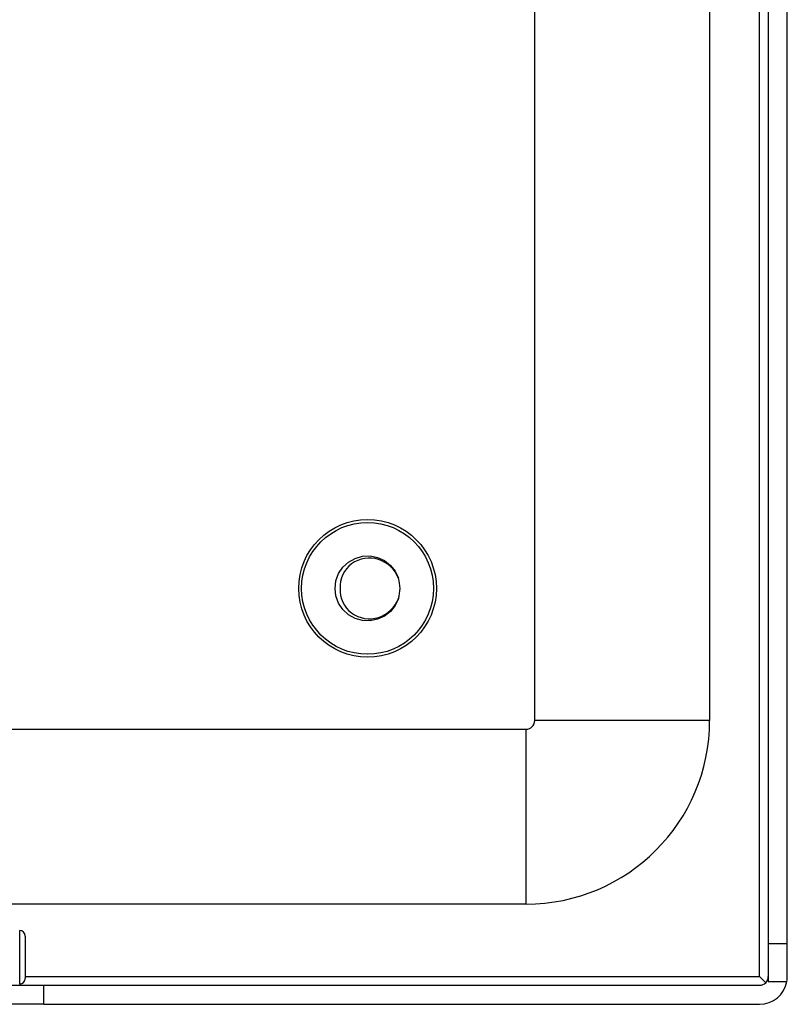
# Model space of a CAD drawing. Header units: inches. Extents: x 12 to 399, y 35 to 188.
# Tile 142 of 256: x 93.22 to 95.96, y 99.75 to 103.27. Entities that reach past the tile are written whole.
import ezdxf

# ---------------------------------------------------------------- set-up
doc = ezdxf.new("R2010")
doc.units = ezdxf.units.IN
doc.header["$MEASUREMENT"] = 0
doc.layers.add('Visible Edges(ANSI)', color=7, linetype='Continuous', lineweight=25)
doc.layers.add('Visible Tangent Edges(ANSI)', color=7, linetype='Continuous', lineweight=25)

msp = doc.modelspace()

# ---------------------------------------------------------------- linework, layer by layer
at = {"layer": 'Visible Edges(ANSI)'}
for p, q in [((95.8933, 129.5682), (95.8933, 99.9652)), ((95.9613, 99.9652), (95.9613, 129.5682)), ((95.6838, 114.4864), (95.6838, 100.7632)), ((95.0588, 100.7632), (95.0588, 114.3243)), ((55.0918, 100.7322), (95.0278, 100.7322)), ((95.0278, 100.1072), (92.9662, 100.1072)), ((93.2379, 99.993), (93.2379, 99.8414)), ((95.9613, 99.9652), (95.8933, 99.9652)), ((95.8933, 99.9652), (95.8933, 99.8312)), ((95.9613, 99.8482), (95.9613, 99.9652)), ((95.8842, 99.8263), (95.8623, 99.8482)), ((92.9923, 99.8172), (93.3043, 99.8172)), ((93.3043, 99.8172), (95.8623, 99.8172)), ((95.8933, 99.8312), (95.9598, 99.8312)), ((93.3043, 99.7492), (92.9923, 99.7492)), ((93.3043, 99.7492), (95.8623, 99.7492))]:
    msp.add_line(p, q, dxfattribs=at)
at = {"layer": 'Visible Edges(ANSI)', "flags": 128}
for points in [[(94.5717, 101.199), (94.5602, 101.1743), (94.5432, 101.1529), (94.5218, 101.136), (94.497, 101.1247), (94.4702, 101.1194), (94.443, 101.1205), (94.4167, 101.128), (94.393, 101.1413), (94.373, 101.1598), (94.3578, 101.1825), (94.3484, 101.2081), (94.3452, 101.2352), (94.3484, 101.2623), (94.3578, 101.2879), (94.373, 101.3106), (94.393, 101.3291), (94.4168, 101.3425), (94.443, 101.3499), (94.4702, 101.351), (94.497, 101.3457), (94.5218, 101.3344), (94.5433, 101.3175), (94.5602, 101.2962), (94.5717, 101.2714)], [(94.5717, 101.2714), (94.5664, 101.283), (94.56, 101.2938), (94.5524, 101.3039), (94.5437, 101.3131), (94.534, 101.3213), (94.5235, 101.3283), (94.5123, 101.3341), (94.5004, 101.3386), (94.4882, 101.3417), (94.4757, 101.3434), (94.463, 101.3436), (94.4504, 101.3423), (94.4381, 101.3395), (94.4262, 101.3354), (94.4148, 101.3298), (94.4043, 101.3229), (94.3946, 101.3148), (94.386, 101.3056), (94.3785, 101.2954), (94.3724, 101.2844), (94.3677, 101.2726), (94.3645, 101.2604), (94.3629, 101.2478), (94.3629, 101.2352)], [(94.3629, 101.2352), (94.3629, 101.2226), (94.3645, 101.2101), (94.3677, 101.1979), (94.3724, 101.1861), (94.3785, 101.1751), (94.3859, 101.1649), (94.3945, 101.1556), (94.4042, 101.1475), (94.4148, 101.1406), (94.4261, 101.1351), (94.4381, 101.1309), (94.4504, 101.1281), (94.463, 101.1269), (94.4756, 101.127), (94.4881, 101.1287), (94.5004, 101.1318), (94.5122, 101.1363), (94.5235, 101.1421), (94.534, 101.1491), (94.5437, 101.1573), (94.5524, 101.1665), (94.56, 101.1765), (94.5664, 101.1874), (94.5717, 101.199)]]:
    msp.add_lwpolyline(points, dxfattribs=at)
at = {"layer": 'Visible Edges(ANSI)'}
for radius in [0.2461, 0.2355]:
    msp.add_circle((94.4613, 101.2352), radius, dxfattribs=at)
for centre, radius, start, end in [((94.4613, 101.2352), 0.1161, 341.832, 18.168), ((95.0278, 100.7632), 0.031, 270, 0), ((95.0278, 100.7632), 0.656, 270, 0), ((93.2182, 99.993), 0.0197, 0, 90), ((93.2182, 99.8414), 0.0197, 270, 0), ((95.8623, 99.8482), 0.031, 270, 0), ((95.8623, 99.8482), 0.099, 350.1123, 0), ((95.8623, 99.8482), 0.099, 270, 350.1123)]:
    msp.add_arc(centre, radius, start, end, dxfattribs=at)
at = {"layer": 'Visible Tangent Edges(ANSI)'}
for p, q in [((95.8623, 99.8482), (95.8623, 129.5682)), ((95.6838, 100.7632), (95.0588, 100.7632)), ((95.0278, 100.1072), (95.0278, 100.7322)), ((93.2182, 99.8217), (93.2182, 100.0127)), ((93.2379, 99.8482), (95.8623, 99.8482)), ((93.3043, 99.7492), (93.3043, 99.8172))]:
    msp.add_line(p, q, dxfattribs=at)

doc.saveas('drawing.dxf')
